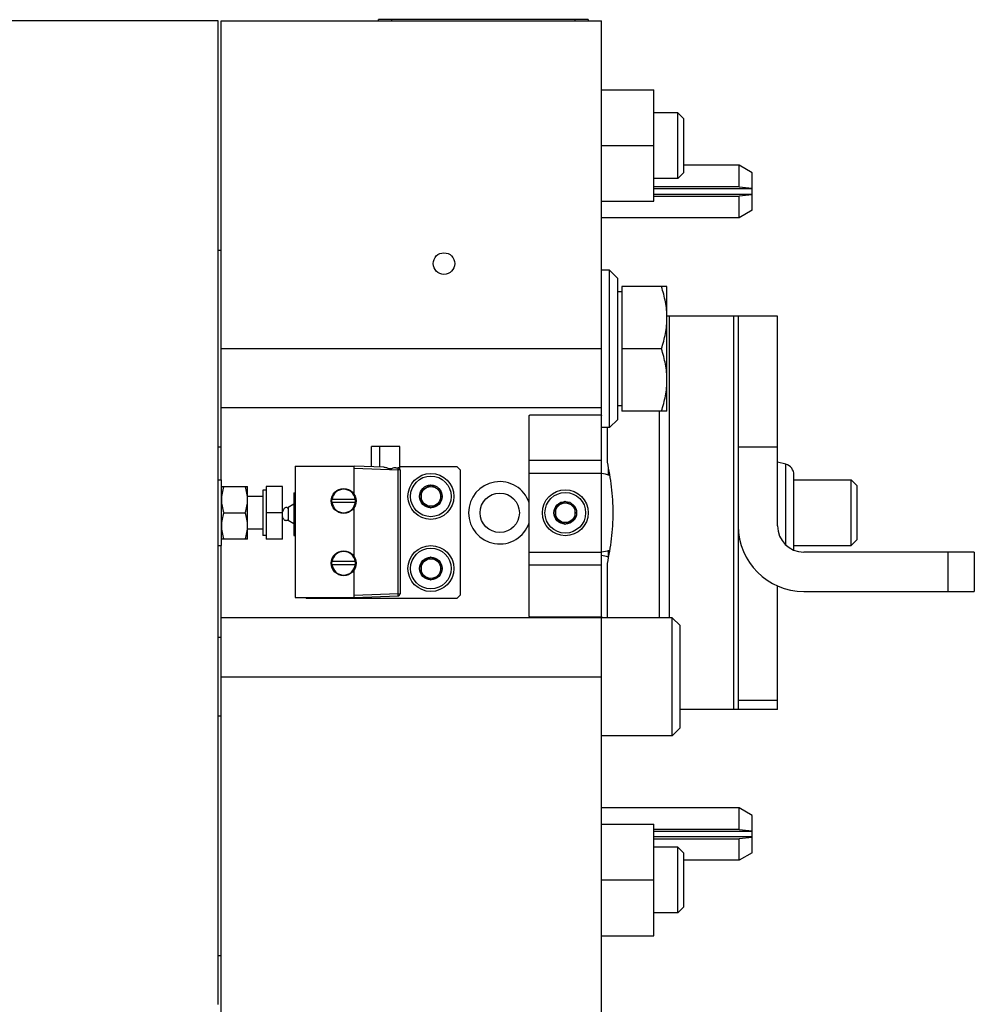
# Model space of a CAD drawing. Extents: x -1622 to 1181, y 8 to 1633.
# Tile 25 of 81: x -494 to -348, y 283 to 433. Entities that reach past the tile are written whole.
import ezdxf

# ---------------------------------------------------------------- set-up
doc = ezdxf.new("R2010")
doc.units = 0
doc.header["$LTSCALE"] = 65.395
doc.layers.get('0').update_dxf_attribs({"linetype": 'CONTINUOUS'})

msp = doc.modelspace()

# ---------------------------------------------------------------- linework, layer by layer
at = {"color": 7, "linetype": 'CONTINUOUS'}
for p, q in [((-463.47, 433.03), (-496.97, 433.03)), ((-463.47, 283.03), (-463.47, 433.03)), ((-463.02, 433.03), (-405.02, 433.03)), ((-463.02, 363.03), (-463.02, 433.03)), ((-407.02, 433.23), (-439.02, 433.23)), ((-439.02, 433.03), (-439.02, 433.23)), ((-407.02, 433.23), (-407.02, 433.03)), ((-405.02, 113.03), (-405.02, 433.03)), ((-405.02, 422.53), (-397.02, 422.53)), ((-397.02, 405.53), (-397.02, 422.53)), ((-393.37, 419.03), (-397.02, 419.03)), ((-393.37, 409.03), (-393.37, 419.03)), ((-392.47, 418.13), (-393.37, 419.03)), ((-392.47, 409.93), (-392.47, 418.13)), ((-405.02, 414.03), (-397.02, 414.03)), ((-392.47, 409.93), (-393.37, 409.03)), ((-384.02, 411.03), (-392.47, 411.03)), ((-382.02, 409.87), (-384.02, 411.03)), ((-384.02, 407.72), (-384.02, 411.03)), ((-393.37, 409.03), (-397.02, 409.03)), ((-382.02, 404.18), (-382.02, 409.87)), ((-384.02, 407.72), (-397.02, 407.72)), ((-397.02, 407.46), (-382.02, 407.46)), ((-384.02, 407.72), (-382.02, 407.52)), ((-405.02, 405.53), (-397.02, 405.53)), ((-382.02, 406.59), (-397.02, 406.59)), ((-397.02, 406.33), (-384.02, 406.33)), ((-382.02, 406.53), (-384.02, 406.33)), ((-384.02, 403.03), (-384.02, 406.33)), ((-382.02, 404.18), (-384.02, 403.03)), ((-384.02, 403.03), (-405.02, 403.03)), ((-463.02, 398.03), (-463.47, 398.03)), ((-403.77, 395.03), (-405.02, 395.03)), ((-403.77, 371.03), (-403.77, 395.03)), ((-403.77, 395.03), (-402.52, 393.78)), ((-402.52, 372.28), (-402.52, 393.78)), ((-395.02, 392.53), (-401.92, 392.53)), ((-401.92, 392.53), (-401.92, 373.53)), ((-395.02, 373.53), (-395.02, 392.53)), ((-401.92, 391.73), (-402.52, 391.73)), ((-378.15, 388.03), (-395.02, 388.03)), ((-384.15, 388.03), (-384.15, 328.03)), ((-378.15, 356.03), (-378.15, 388.03)), ((-405.02, 383.03), (-463.02, 383.03)), ((-395.86, 383.03), (-401.92, 383.03)), ((-405.02, 374.03), (-463.02, 374.03)), ((-401.92, 374.33), (-402.52, 374.33)), ((-416.02, 342.24), (-416.02, 372.83)), ((-415.8, 372.95), (-405.23, 372.95)), ((-395.02, 373.53), (-401.92, 373.53)), ((-396.15, 342.03), (-396.15, 373.53)), ((-403.77, 371.03), (-405.02, 371.03)), ((-404.15, 371.03), (-404.15, 365.76)), ((-403.77, 371.03), (-402.52, 372.28)), ((-463.02, 368.03), (-463.47, 368.03)), ((-435.77, 368.13), (-440.07, 368.13)), ((-440.07, 365.03), (-440.07, 368.13)), ((-438.87, 368.13), (-438.87, 364.99)), ((-435.77, 364.76), (-435.77, 368.13)), ((-451.72, 365.13), (-442.72, 365.13)), ((-451.72, 365.13), (-451.72, 345.13)), ((-438.17, 364.97), (-442.72, 365.13)), ((-442.72, 360.85), (-442.72, 365.13)), ((-436.37, 364.9), (-436, 364.89)), ((-427.02, 365.03), (-435.77, 365.03)), ((-427.02, 365.03), (-426.52, 364.53)), ((-376.89, 365.42), (-378.15, 365.76)), ((-435.72, 364.59), (-435.72, 345.66)), ((-426.52, 345.53), (-426.52, 364.53)), ((-375.65, 352.32), (-375.65, 363.81)), ((-463.47, 363.03), (-462.97, 363.03)), ((-462.97, 353.03), (-462.97, 363.03)), ((-462.96, 362.03), (-458.97, 362.03)), ((-458.97, 354.03), (-458.97, 362.02)), ((-453.62, 362.03), (-456.12, 362.03)), ((-456.12, 362.03), (-456.12, 354.03)), ((-453.62, 354.03), (-453.62, 362.03)), ((-431.02, 362.26), (-432.52, 361.39)), ((-429.52, 361.39), (-431.02, 362.26)), ((-375.65, 363.03), (-366.92, 363.03)), ((-366.92, 363.03), (-366.02, 362.13)), ((-366.92, 353.03), (-366.92, 363.03)), ((-366.02, 353.93), (-366.02, 362.13)), ((-456.62, 360.53), (-458.97, 360.53)), ((-456.12, 361.48), (-456.62, 361.48)), ((-456.62, 361.48), (-456.62, 354.58)), ((-451.92, 361.08), (-451.72, 361.08)), ((-451.92, 361.08), (-451.92, 354.58)), ((-432.52, 361.39), (-432.52, 359.66)), ((-429.52, 359.66), (-429.52, 361.39)), ((-451.92, 359.33), (-452.8, 358.83)), ((-442.5, 360.08), (-446.13, 360.08)), ((-442.5, 359.58), (-446.13, 359.58)), ((-432.52, 359.66), (-431.02, 358.79)), ((-431.02, 358.79), (-429.52, 359.66)), ((-410.52, 359.76), (-412.02, 358.89)), ((-412.02, 358.89), (-412.02, 357.16)), ((-409.02, 358.89), (-410.52, 359.76)), ((-409.02, 357.16), (-409.02, 358.89)), ((-462.61, 358.03), (-459.33, 358.03)), ((-453.62, 358.03), (-456.12, 358.03)), ((-452.8, 358.83), (-452.8, 356.83)), ((-442.72, 351.35), (-442.72, 358.8)), ((-451.92, 356.32), (-452.8, 356.83)), ((-412.02, 357.16), (-410.52, 356.29)), ((-410.52, 356.29), (-409.02, 357.16)), ((-456.62, 355.53), (-458.97, 355.53)), ((-456.12, 354.58), (-456.62, 354.58)), ((-451.92, 354.58), (-451.72, 354.58)), ((-463.47, 353.03), (-462.97, 353.03)), ((-463.02, 193.03), (-463.02, 353.03)), ((-458.97, 354.03), (-462.96, 354.03)), ((-453.62, 354.03), (-456.12, 354.03)), ((-375.65, 353.03), (-366.92, 353.03)), ((-366.92, 353.03), (-366.02, 353.93)), ((-348.15, 352.03), (-374.15, 352.03)), ((-348.15, 352.03), (-348.15, 346.03)), ((-442.5, 350.58), (-446.13, 350.58)), ((-442.5, 350.08), (-446.13, 350.08)), ((-431.02, 351.26), (-432.52, 350.39)), ((-432.52, 350.39), (-432.52, 348.66)), ((-429.52, 350.39), (-431.02, 351.26)), ((-429.52, 348.66), (-429.52, 350.39)), ((-404.15, 350.29), (-404.15, 342.03)), ((-442.72, 345.13), (-442.72, 349.3)), ((-432.52, 348.66), (-431.02, 347.79)), ((-431.02, 347.79), (-429.52, 348.66)), ((-378.15, 328.03), (-378.15, 346.86)), ((-442.72, 345.13), (-436, 345.36)), ((-426.52, 345.53), (-427.02, 345.03)), ((-374.15, 346.03), (-348.15, 346.03)), ((-451.72, 345.13), (-442.72, 345.13)), ((-450.02, 345.03), (-450.12, 345.13)), ((-450.02, 345.03), (-427.02, 345.03)), ((-394.22, 342.03), (-463.02, 342.03)), ((-405.28, 342.11), (-415.75, 342.11)), ((-393.02, 340.83), (-394.22, 342.03)), ((-394.22, 324.03), (-394.22, 342.03)), ((-393.02, 325.23), (-393.02, 340.83)), ((-463.02, 339.03), (-463.47, 339.03)), ((-463.02, 333.03), (-405.02, 333.03)), ((-378.15, 328.03), (-393.02, 328.03)), ((-463.02, 327.03), (-463.47, 327.03)), ((-393.02, 325.23), (-394.22, 324.03)), ((-394.22, 324.03), (-405.02, 324.03)), ((-384.02, 313.03), (-405.02, 313.03)), ((-382.02, 311.87), (-384.02, 313.03)), ((-384.02, 309.72), (-384.02, 313.03)), ((-382.02, 306.18), (-382.02, 311.87)), ((-405.02, 310.53), (-397.02, 310.53)), ((-397.02, 293.53), (-397.02, 310.53)), ((-384.02, 309.72), (-397.02, 309.72)), ((-397.02, 309.46), (-382.02, 309.46)), ((-384.02, 309.72), (-382.02, 309.52)), ((-382.02, 308.59), (-397.02, 308.59)), ((-397.02, 308.33), (-384.02, 308.33)), ((-382.02, 308.53), (-384.02, 308.33)), ((-384.02, 305.03), (-384.02, 308.33)), ((-393.37, 307.03), (-397.02, 307.03)), ((-392.47, 306.13), (-393.37, 307.03)), ((-393.37, 297.03), (-393.37, 307.03)), ((-392.47, 297.93), (-392.47, 306.13)), ((-384.02, 305.03), (-392.47, 305.03)), ((-382.02, 306.18), (-384.02, 305.03)), ((-405.02, 302.03), (-397.02, 302.03)), ((-392.47, 297.93), (-393.37, 297.03)), ((-393.37, 297.03), (-397.02, 297.03)), ((-405.02, 293.53), (-397.02, 293.53))]:
    msp.add_line(p, q, dxfattribs=at)
at = {"color": 9, "linetype": 'CONTINUOUS'}
for p, q in [((-437.02, 433.23), (-437.02, 433.03)), ((-409.02, 433.03), (-409.02, 433.23)), ((-394.68, 388.03), (-394.68, 342.03)), ((-384.82, 328.03), (-384.82, 388.03)), ((-378.15, 368.03), (-384.15, 368.03)), ((-405.02, 366), (-416.02, 366)), ((-376.89, 353.11), (-376.89, 365.42)), ((-442.72, 364.83), (-436, 364.59)), ((-435.72, 364.59), (-436, 364.59)), ((-436, 345.66), (-436, 364.59)), ((-405.02, 364.03), (-416.02, 364.03)), ((-416.02, 352.03), (-405.02, 352.03)), ((-352.15, 346.03), (-352.15, 352.03)), ((-405.02, 350.05), (-416.02, 350.05)), ((-436, 345.66), (-442.72, 345.43)), ((-436, 345.66), (-435.72, 345.66)), ((-384.15, 329.45), (-378.15, 329.45))]:
    msp.add_line(p, q, dxfattribs=at)
at = {"color": 6, "linetype": 'CONTINUOUS'}
msp.add_line((-463.47, 290.53), (-463.02, 290.53), dxfattribs=at)
at = {"color": 7, "linetype": 'CONTINUOUS'}
for centre, radius in [((-429.02, 396.03), 1.65), ((-431.02, 360.53), 3.5), ((-431.02, 360.53), 3.1), ((-431.02, 360.53), 1.73), ((-431.02, 360.53), 1.5), ((-444.32, 359.83), 1.9), ((-420.52, 358.03), 3), ((-410.52, 358.03), 3.5), ((-410.52, 358.03), 3.1), ((-410.52, 358.03), 1.73), ((-410.52, 358.03), 1.5), ((-431.02, 349.53), 3.5), ((-444.32, 350.33), 1.9), ((-431.02, 349.53), 3.1), ((-431.02, 349.53), 1.73), ((-431.02, 349.53), 1.5)]:
    msp.add_circle(centre, radius, dxfattribs=at)
for centre, radius, start, end in [((-436.02, 364.59), 0.3, 0, 88), ((-377.32, 363.81), 1.67, 0, 75), ((-405.65, 358.03), 6, 71.7141, 83.9209), ((-416.12, 364.28), 12.19, 357.6487, 2.0044), ((-420.52, 358.03), 4.75, 18.6717, 341.3283), ((-444.32, 359.83), 1.79, 8.0453, 171.9547), ((-444.32, 359.83), 1.83, 172.1482, 187.8518), ((-444.32, 359.83), 1.79, 188.0453, 351.9547), ((-444.32, 359.83), 1.83, 352.1482, 7.8518), ((-374.15, 356.03), 10, 180, 270), ((-374.15, 356.03), 4, 180, 270), ((-444.32, 350.33), 1.79, 8.0453, 171.9547), ((-405.65, 358.03), 6, 276.0791, 288.2864), ((-405.65, 345.53), 6, 73.5901, 83.9209), ((-416.12, 351.78), 12.19, 357.9952, 2.3513), ((-444.32, 350.33), 1.83, 172.1482, 187.8518), ((-444.32, 350.33), 1.79, 188.0453, 351.9547), ((-444.32, 350.33), 1.83, 352.1482, 7.8518), ((-436.02, 345.66), 0.3, 272, 360)]:
    msp.add_arc(centre, radius, start, end, dxfattribs=at)
for points, knots in [([(-395.02, 387.78), (-395.02, 388.58), (-395.18, 390.2), (-395.61, 391.76), (-395.86, 392.53)], [0, 0, 0, 0, 0.498128, 1, 1, 1, 1]), ([(-395.86, 383.03), (-395.61, 383.79), (-395.18, 385.36), (-395.02, 386.97), (-395.02, 387.78)], [0, 0, 0, 0, 0.501872, 1, 1, 1, 1]), ([(-395.02, 378.28), (-395.02, 379.08), (-395.18, 380.7), (-395.61, 382.26), (-395.86, 383.03)], [0, 0, 0, 0, 0.498128, 1, 1, 1, 1]), ([(-395.86, 373.53), (-395.61, 374.29), (-395.18, 375.86), (-395.02, 377.47), (-395.02, 378.28)], [0, 0, 0, 0, 0.501872, 1, 1, 1, 1]), ([(-416.02, 372.83), (-416.02, 372.85), (-416.01, 372.89), (-415.96, 372.93), (-415.89, 372.95), (-415.83, 372.95), (-415.8, 372.95)], [0, 0, 0, 0, 0.199378, 0.399018, 0.657006, 1, 1, 1, 1]), ([(-405.23, 372.95), (-405.2, 372.95), (-405.14, 372.95), (-405.07, 372.93), (-405.02, 372.89), (-405.02, 372.85), (-405.02, 372.83)], [0, 0, 0, 0, 0.342995, 0.600982, 0.800622, 1, 1, 1, 1]), ([(-437.32, 364.72), (-437.39, 364.73), (-437.54, 364.79), (-437.75, 364.87), (-437.96, 364.94), (-438.1, 364.96), (-438.17, 364.97)], [0, 0, 0, 0, 0.262862, 0.521283, 0.769394, 1, 1, 1, 1]), ([(-436.37, 364.9), (-436.44, 364.91), (-436.58, 364.89), (-436.8, 364.83), (-437.02, 364.75), (-437.18, 364.71), (-437.26, 364.71)], [0, 0, 0, 0, 0.22577, 0.472878, 0.733457, 1, 1, 1, 1]), ([(-404.15, 365.76), (-403.89, 364.51), (-403.45, 361.95), (-403.27, 359.35), (-403.27, 358.03)], [0, 0, 0, 0, 0.489827, 1, 1, 1, 1]), ([(-462.61, 362.03), (-462.71, 361.7), (-462.89, 361.05), (-462.96, 360.36), (-462.96, 360.03)], [0, 0, 0, 0, 0.501863, 1, 1, 1, 1]), ([(-458.97, 360.03), (-458.97, 360.36), (-459.04, 361.05), (-459.22, 361.7), (-459.33, 362.03)], [0, 0, 0, 0, 0.498137, 1, 1, 1, 1]), ([(-462.96, 360.03), (-462.96, 359.69), (-462.89, 359.01), (-462.71, 358.35), (-462.61, 358.03)], [0, 0, 0, 0, 0.498146, 1, 1, 1, 1]), ([(-459.33, 358.03), (-459.22, 358.35), (-459.04, 359.01), (-458.97, 359.69), (-458.97, 360.03)], [0, 0, 0, 0, 0.501854, 1, 1, 1, 1]), ([(-462.61, 358.03), (-462.71, 357.7), (-462.89, 357.05), (-462.96, 356.36), (-462.96, 356.03)], [0, 0, 0, 0, 0.501863, 1, 1, 1, 1]), ([(-458.97, 356.03), (-458.97, 356.36), (-459.04, 357.05), (-459.22, 357.7), (-459.33, 358.03)], [0, 0, 0, 0, 0.498137, 1, 1, 1, 1]), ([(-452.88, 356.89), (-452.93, 356.86), (-453.02, 356.82), (-453.2, 356.82), (-453.39, 356.93), (-453.57, 357.2), (-453.62, 357.43), (-453.62, 357.57)], [0, 0, 0, 0, 0.13212, 0.235192, 0.427363, 0.654501, 1, 1, 1, 1]), ([(-452.88, 358.76), (-452.96, 358.81), (-453.13, 358.85), (-453.37, 358.74), (-453.54, 358.52), (-453.59, 358.32), (-453.61, 358.2)], [0, 0, 0, 0, 0.246525, 0.448374, 0.678995, 1, 1, 1, 1]), ([(-452.8, 358.69), (-452.8, 358.7), (-452.83, 358.72), (-452.86, 358.75), (-452.88, 358.76)], [0, 0, 0, 0, 0.291864, 1, 1, 1, 1]), ([(-403.27, 358.03), (-403.27, 356.7), (-403.45, 354.1), (-403.89, 351.54), (-404.15, 350.29)], [0, 0, 0, 0, 0.510174, 1, 1, 1, 1]), ([(-462.96, 356.03), (-462.96, 355.69), (-462.89, 355.01), (-462.71, 354.35), (-462.61, 354.03)], [0, 0, 0, 0, 0.498146, 1, 1, 1, 1]), ([(-459.33, 354.03), (-459.22, 354.35), (-459.04, 355.01), (-458.97, 355.69), (-458.97, 356.03)], [0, 0, 0, 0, 0.501854, 1, 1, 1, 1]), ([(-452.8, 356.96), (-452.8, 356.96), (-452.83, 356.93), (-452.86, 356.91), (-452.88, 356.89)], [0, 0, 0, 0, 0.291864, 1, 1, 1, 1]), ([(-415.75, 342.11), (-415.79, 342.11), (-415.85, 342.11), (-415.94, 342.13), (-416, 342.17), (-416.02, 342.22), (-416.02, 342.24)], [0, 0, 0, 0, 0.356051, 0.621809, 0.81774, 1, 1, 1, 1]), ([(-405.2, 342.11), (-405.21, 342.11), (-405.23, 342.11), (-405.26, 342.11), (-405.28, 342.11)], [0, 0, 0, 0, 0.234202, 1, 1, 1, 1]), ([(-405.02, 342.24), (-405.02, 342.22), (-405.02, 342.19), (-405.06, 342.15), (-405.13, 342.12), (-405.17, 342.12), (-405.2, 342.11)], [0, 0, 0, 0, 0.204133, 0.40973, 0.666224, 1, 1, 1, 1])]:
    msp.add_open_spline(points, degree=3, knots=knots, dxfattribs=at)
at = {"color": 9, "linetype": 'CONTINUOUS'}
for points, knots in [([(-436, 364.59), (-436, 364.63), (-436, 364.69), (-436, 364.76), (-436, 364.8), (-436, 364.84), (-436, 364.87), (-436, 364.88), (-436, 364.89), (-436, 364.89)], [0, 0, 0, 0, 0.382064, 0.554604, 0.705901, 0.830104, 0.922498, 0.979655, 1, 1, 1, 1]), ([(-436, 345.36), (-436, 345.36), (-436, 345.37), (-436, 345.39), (-436, 345.41), (-436, 345.45), (-436, 345.5), (-436, 345.57), (-436, 345.62), (-436, 345.66)], [0, 0, 0, 0, 0.020345, 0.077502, 0.169896, 0.294099, 0.445396, 0.617936, 1, 1, 1, 1])]:
    msp.add_open_spline(points, degree=3, knots=knots, dxfattribs=at)
at = {"color": 7, "linetype": 'CONTINUOUS'}
msp.add_open_spline([(-437.26, 364.71), (-437.28, 364.72), (-437.3, 364.72), (-437.32, 364.72)], degree=3, dxfattribs=at)

doc.saveas('drawing.dxf')
